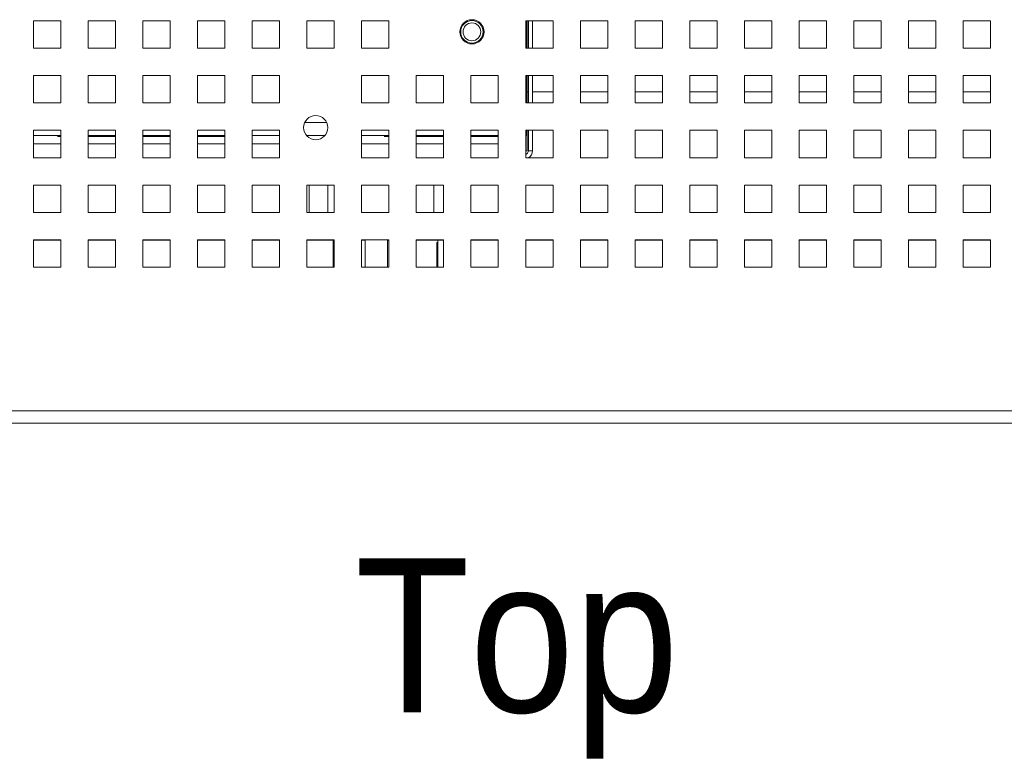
# Model space of a CAD drawing. Header units: inches. Extents: x 1 to 109, y 1 to 85.
# Tile 58 of 68: x 50.36 to 56.36, y 65.36 to 69.88. Entities that reach past the tile are written whole.
import ezdxf

# ---------------------------------------------------------------- set-up
doc = ezdxf.new("R2010")
doc.units = ezdxf.units.IN
doc.header["$MEASUREMENT"] = 0
doc.styles.add('SLDTEXTSTYLE1', font='GOTHIC.TTF', dxfattribs={"width": 0.913})

msp = doc.modelspace()

# ---------------------------------------------------------------- linework, layer by layer
at = {"color": 7, "linetype": 'Continuous', "lineweight": 15, "ltscale": 5}
for p, q in [((50.6056, 69.8681), (50.4389, 69.8681)), ((50.4389, 69.8681), (50.4389, 69.7014)), ((50.6056, 69.7014), (50.6056, 69.8681)), ((50.9389, 69.8681), (50.7722, 69.8681)), ((50.7722, 69.8681), (50.7722, 69.7014)), ((50.9389, 69.7014), (50.9389, 69.8681)), ((51.2722, 69.8681), (51.1056, 69.8681)), ((51.1056, 69.8681), (51.1056, 69.7014)), ((51.2722, 69.7014), (51.2722, 69.8681)), ((51.6056, 69.8681), (51.4389, 69.8681)), ((51.4389, 69.8681), (51.4389, 69.7014)), ((51.6056, 69.7014), (51.6056, 69.8681)), ((51.9389, 69.8681), (51.7722, 69.8681)), ((51.7722, 69.8681), (51.7722, 69.7014)), ((51.9389, 69.7014), (51.9389, 69.8681)), ((52.2722, 69.8681), (52.1056, 69.8681)), ((52.1056, 69.8681), (52.1056, 69.7014)), ((52.2722, 69.7014), (52.2722, 69.8681)), ((52.6056, 69.8681), (52.4389, 69.8681)), ((52.4389, 69.8681), (52.4389, 69.7014)), ((52.6056, 69.7014), (52.6056, 69.8681)), ((53.6056, 69.8681), (53.4389, 69.8681)), ((53.4389, 69.8681), (53.4389, 69.7014)), ((53.4439, 69.7014), (53.4439, 69.8681)), ((53.4472, 69.7014), (53.4472, 69.8681)), ((53.4556, 69.7014), (53.4556, 69.8681)), ((53.4806, 69.8681), (53.4806, 69.7014)), ((53.6056, 69.7014), (53.6056, 69.8681)), ((53.9389, 69.8681), (53.7722, 69.8681)), ((53.7722, 69.8681), (53.7722, 69.7014)), ((53.9389, 69.7014), (53.9389, 69.8681)), ((54.2722, 69.8681), (54.1056, 69.8681)), ((54.1056, 69.8681), (54.1056, 69.7014)), ((54.2722, 69.7014), (54.2722, 69.8681)), ((54.6056, 69.8681), (54.4389, 69.8681)), ((54.4389, 69.8681), (54.4389, 69.7014)), ((54.6056, 69.7014), (54.6056, 69.8681)), ((54.9389, 69.8681), (54.7722, 69.8681)), ((54.7722, 69.8681), (54.7722, 69.7014)), ((54.9389, 69.7014), (54.9389, 69.8681)), ((55.2722, 69.8681), (55.1056, 69.8681)), ((55.1056, 69.8681), (55.1056, 69.7014)), ((55.2722, 69.7014), (55.2722, 69.8681)), ((55.6056, 69.8681), (55.4389, 69.8681)), ((55.4389, 69.8681), (55.4389, 69.7014)), ((55.6056, 69.7014), (55.6056, 69.8681)), ((55.9389, 69.8681), (55.7722, 69.8681)), ((55.7722, 69.8681), (55.7722, 69.7014)), ((55.9389, 69.7014), (55.9389, 69.8681)), ((56.2722, 69.8681), (56.1056, 69.8681)), ((56.1056, 69.8681), (56.1056, 69.7014)), ((56.2722, 69.7014), (56.2722, 69.8681)), ((50.4389, 69.7014), (50.6056, 69.7014)), ((50.7722, 69.7014), (50.9389, 69.7014)), ((51.1056, 69.7014), (51.2722, 69.7014)), ((51.4389, 69.7014), (51.6056, 69.7014)), ((51.7722, 69.7014), (51.9389, 69.7014)), ((52.1056, 69.7014), (52.2722, 69.7014)), ((52.4389, 69.7014), (52.6056, 69.7014)), ((53.4389, 69.7014), (53.6056, 69.7014)), ((53.7722, 69.7014), (53.9389, 69.7014)), ((54.1056, 69.7014), (54.2722, 69.7014)), ((54.4389, 69.7014), (54.6056, 69.7014)), ((54.7722, 69.7014), (54.9389, 69.7014)), ((55.1056, 69.7014), (55.2722, 69.7014)), ((55.4389, 69.7014), (55.6056, 69.7014)), ((55.7722, 69.7014), (55.9389, 69.7014)), ((56.1056, 69.7014), (56.2722, 69.7014)), ((50.6056, 69.5348), (50.4389, 69.5348)), ((50.4389, 69.5348), (50.4389, 69.3681)), ((50.6056, 69.3681), (50.6056, 69.5348)), ((50.9389, 69.5348), (50.7722, 69.5348)), ((50.7722, 69.5348), (50.7722, 69.3681)), ((50.9389, 69.3681), (50.9389, 69.5348)), ((51.2722, 69.5348), (51.1056, 69.5348)), ((51.1056, 69.5348), (51.1056, 69.3681)), ((51.2722, 69.3681), (51.2722, 69.5348)), ((51.6056, 69.5348), (51.4389, 69.5348)), ((51.4389, 69.5348), (51.4389, 69.3681)), ((51.6056, 69.3681), (51.6056, 69.5348)), ((51.9389, 69.5348), (51.7722, 69.5348)), ((51.7722, 69.5348), (51.7722, 69.3681)), ((51.9389, 69.3681), (51.9389, 69.5348)), ((52.6056, 69.5348), (52.4389, 69.5348)), ((52.4389, 69.5348), (52.4389, 69.3681)), ((52.6056, 69.3681), (52.6056, 69.5348)), ((52.9389, 69.5348), (52.7722, 69.5348)), ((52.7722, 69.5348), (52.7722, 69.3681)), ((52.9389, 69.3681), (52.9389, 69.5348)), ((53.2722, 69.5348), (53.1056, 69.5348)), ((53.1056, 69.5348), (53.1056, 69.3681)), ((53.2722, 69.3681), (53.2722, 69.5348)), ((53.6056, 69.5348), (53.4389, 69.5348)), ((53.4389, 69.5348), (53.4389, 69.3681)), ((53.4439, 69.3681), (53.4439, 69.5348)), ((53.4472, 69.3681), (53.4472, 69.5348)), ((53.4556, 69.3681), (53.4556, 69.5348)), ((53.4806, 69.5348), (53.4806, 69.3681)), ((53.6056, 69.3681), (53.6056, 69.5348)), ((53.9389, 69.5348), (53.7722, 69.5348)), ((53.7722, 69.5348), (53.7722, 69.3681)), ((53.9389, 69.3681), (53.9389, 69.5348)), ((54.2722, 69.5348), (54.1056, 69.5348)), ((54.1056, 69.5348), (54.1056, 69.3681)), ((54.2722, 69.3681), (54.2722, 69.5348)), ((54.6056, 69.5348), (54.4389, 69.5348)), ((54.4389, 69.5348), (54.4389, 69.3681)), ((54.6056, 69.3681), (54.6056, 69.5348)), ((54.9389, 69.5348), (54.7722, 69.5348)), ((54.7722, 69.5348), (54.7722, 69.3681)), ((54.9389, 69.3681), (54.9389, 69.5348)), ((55.2722, 69.5348), (55.1056, 69.5348)), ((55.1056, 69.5348), (55.1056, 69.3681)), ((55.2722, 69.3681), (55.2722, 69.5348)), ((55.6056, 69.5348), (55.4389, 69.5348)), ((55.4389, 69.5348), (55.4389, 69.3681)), ((55.6056, 69.3681), (55.6056, 69.5348)), ((55.9389, 69.5348), (55.7722, 69.5348)), ((55.7722, 69.5348), (55.7722, 69.3681)), ((55.9389, 69.3681), (55.9389, 69.5348)), ((56.2722, 69.5348), (56.1056, 69.5348)), ((56.1056, 69.5348), (56.1056, 69.3681)), ((56.2722, 69.3681), (56.2722, 69.5348)), ((53.4472, 69.4349), (53.4556, 69.4349)), ((53.4806, 69.4349), (53.6056, 69.4349)), ((53.7722, 69.4349), (53.9389, 69.4349)), ((54.1056, 69.4349), (54.2722, 69.4349)), ((54.4389, 69.4349), (54.6056, 69.4349)), ((54.7722, 69.4349), (54.9389, 69.4349)), ((55.1056, 69.4349), (55.2722, 69.4349)), ((55.4389, 69.4349), (55.6056, 69.4349)), ((55.7722, 69.4349), (55.9389, 69.4349)), ((56.1056, 69.4349), (56.2722, 69.4349)), ((50.4389, 69.3681), (50.6056, 69.3681)), ((50.7722, 69.3681), (50.9389, 69.3681)), ((51.1056, 69.3681), (51.2722, 69.3681)), ((51.4389, 69.3681), (51.6056, 69.3681)), ((51.7722, 69.3681), (51.9389, 69.3681)), ((52.4389, 69.3681), (52.6056, 69.3681)), ((52.7722, 69.3681), (52.9389, 69.3681)), ((53.1056, 69.3681), (53.2722, 69.3681)), ((53.4389, 69.3681), (53.6056, 69.3681)), ((53.7722, 69.3681), (53.9389, 69.3681)), ((54.1056, 69.3681), (54.2722, 69.3681)), ((54.4389, 69.3681), (54.6056, 69.3681)), ((54.7722, 69.3681), (54.9389, 69.3681)), ((55.1056, 69.3681), (55.2722, 69.3681)), ((55.4389, 69.3681), (55.6056, 69.3681)), ((55.7722, 69.3681), (55.9389, 69.3681)), ((56.1056, 69.3681), (56.2722, 69.3681)), ((50.6056, 69.2014), (50.4389, 69.2014)), ((50.4389, 69.2014), (50.4389, 69.0348)), ((50.6056, 69.0348), (50.6056, 69.2014)), ((50.9389, 69.2014), (50.7722, 69.2014)), ((50.7722, 69.2014), (50.7722, 69.0348)), ((50.9389, 69.0348), (50.9389, 69.2014)), ((51.2722, 69.2014), (51.1056, 69.2014)), ((51.1056, 69.2014), (51.1056, 69.0348)), ((51.2722, 69.0348), (51.2722, 69.2014)), ((51.6056, 69.2014), (51.4389, 69.2014)), ((51.4389, 69.2014), (51.4389, 69.0348)), ((51.6056, 69.0348), (51.6056, 69.2014)), ((51.9389, 69.2014), (51.7722, 69.2014)), ((51.7722, 69.2014), (51.7722, 69.0348)), ((51.9389, 69.0348), (51.9389, 69.2014)), ((52.6056, 69.2014), (52.4389, 69.2014)), ((52.4389, 69.2014), (52.4389, 69.0348)), ((52.6056, 69.0348), (52.6056, 69.2014)), ((52.9389, 69.2014), (52.7722, 69.2014)), ((52.7722, 69.2014), (52.7722, 69.0348)), ((52.9389, 69.0348), (52.9389, 69.2014)), ((53.2722, 69.2014), (53.1056, 69.2014)), ((53.1056, 69.2014), (53.1056, 69.0348)), ((53.2722, 69.0348), (53.2722, 69.2014)), ((53.6056, 69.2014), (53.4389, 69.2014)), ((53.4389, 69.2014), (53.4389, 69.0348)), ((53.4439, 69.2014), (53.4439, 69.1691)), ((53.4472, 69.0774), (53.4472, 69.2014)), ((53.4556, 69.0774), (53.4556, 69.2014)), ((53.4806, 69.2014), (53.4806, 69.0774)), ((53.6056, 69.0348), (53.6056, 69.2014)), ((53.9389, 69.2014), (53.7722, 69.2014)), ((53.7722, 69.2014), (53.7722, 69.0348)), ((53.9389, 69.0348), (53.9389, 69.2014)), ((54.2722, 69.2014), (54.1056, 69.2014)), ((54.1056, 69.2014), (54.1056, 69.0348)), ((54.2722, 69.0348), (54.2722, 69.2014)), ((54.6056, 69.2014), (54.4389, 69.2014)), ((54.4389, 69.2014), (54.4389, 69.0348)), ((54.6056, 69.0348), (54.6056, 69.2014)), ((54.9389, 69.2014), (54.7722, 69.2014)), ((54.7722, 69.2014), (54.7722, 69.0348)), ((54.9389, 69.0348), (54.9389, 69.2014)), ((55.2722, 69.2014), (55.1056, 69.2014)), ((55.1056, 69.2014), (55.1056, 69.0348)), ((55.2722, 69.0348), (55.2722, 69.2014)), ((55.6056, 69.2014), (55.4389, 69.2014)), ((55.4389, 69.2014), (55.4389, 69.0348)), ((55.6056, 69.0348), (55.6056, 69.2014)), ((55.9389, 69.2014), (55.7722, 69.2014)), ((55.7722, 69.2014), (55.7722, 69.0348)), ((55.9389, 69.0348), (55.9389, 69.2014)), ((56.2722, 69.2014), (56.1056, 69.2014)), ((56.1056, 69.2014), (56.1056, 69.0348)), ((56.2722, 69.0348), (56.2722, 69.2014)), ((50.6056, 69.1691), (50.4389, 69.1691)), ((50.5856, 69.1637), (50.6056, 69.1637)), ((50.9389, 69.1691), (50.7722, 69.1691)), ((50.7722, 69.1637), (50.9389, 69.1637)), ((51.2722, 69.1691), (51.1056, 69.1691)), ((51.1056, 69.1637), (51.2722, 69.1637)), ((51.6056, 69.1691), (51.4389, 69.1691)), ((51.4389, 69.1637), (51.6056, 69.1637)), ((51.9389, 69.1691), (51.7722, 69.1691)), ((52.2148, 69.1691), (52.1046, 69.1691)), ((52.6056, 69.1691), (52.4389, 69.1691)), ((52.5772, 69.1637), (52.6056, 69.1637)), ((52.9389, 69.1691), (52.7722, 69.1691)), ((52.7722, 69.1637), (52.9389, 69.1637)), ((53.2722, 69.1691), (53.1056, 69.1691)), ((53.1056, 69.1637), (53.2722, 69.1637)), ((53.4439, 69.1691), (53.4389, 69.1691)), ((53.4472, 69.0774), (53.4389, 69.0774)), ((53.4806, 69.0774), (53.4556, 69.0774)), ((50.4389, 69.0348), (50.6056, 69.0348)), ((50.7722, 69.0348), (50.9389, 69.0348)), ((51.1056, 69.0348), (51.2722, 69.0348)), ((51.4389, 69.0348), (51.6056, 69.0348)), ((51.7722, 69.0348), (51.9389, 69.0348)), ((52.4389, 69.0348), (52.6056, 69.0348)), ((52.7722, 69.0348), (52.9389, 69.0348)), ((53.1056, 69.0348), (53.2722, 69.0348)), ((53.4389, 69.0348), (53.6056, 69.0348)), ((53.7722, 69.0348), (53.9389, 69.0348)), ((54.1056, 69.0348), (54.2722, 69.0348)), ((54.4389, 69.0348), (54.6056, 69.0348)), ((54.7722, 69.0348), (54.9389, 69.0348)), ((55.1056, 69.0348), (55.2722, 69.0348)), ((55.4389, 69.0348), (55.6056, 69.0348)), ((55.7722, 69.0348), (55.9389, 69.0348)), ((56.1056, 69.0348), (56.2722, 69.0348)), ((50.6056, 68.8681), (50.4389, 68.8681)), ((50.4389, 68.8681), (50.4389, 68.7014)), ((50.6056, 68.7014), (50.6056, 68.8681)), ((50.9389, 68.8681), (50.7722, 68.8681)), ((50.7722, 68.8681), (50.7722, 68.7014)), ((50.9389, 68.7014), (50.9389, 68.8681)), ((51.2722, 68.8681), (51.1056, 68.8681)), ((51.1056, 68.8681), (51.1056, 68.7014)), ((51.2722, 68.7014), (51.2722, 68.8681)), ((51.6056, 68.8681), (51.4389, 68.8681)), ((51.4389, 68.8681), (51.4389, 68.7014)), ((51.6056, 68.7014), (51.6056, 68.8681)), ((51.9389, 68.8681), (51.7722, 68.8681)), ((51.7722, 68.8681), (51.7722, 68.7014)), ((51.9389, 68.7014), (51.9389, 68.8681)), ((52.2722, 68.8681), (52.1056, 68.8681)), ((52.1056, 68.8681), (52.1056, 68.7014)), ((52.1203, 68.8681), (52.1203, 68.7014)), ((52.234, 68.8681), (52.234, 68.7014)), ((52.2722, 68.7014), (52.2722, 68.8681)), ((52.6056, 68.8681), (52.4389, 68.8681)), ((52.4389, 68.8681), (52.4389, 68.7014)), ((52.6056, 68.7014), (52.6056, 68.8681)), ((52.9389, 68.8681), (52.7722, 68.8681)), ((52.7722, 68.8681), (52.7722, 68.7014)), ((52.8802, 68.8681), (52.8802, 68.7014)), ((52.9389, 68.7014), (52.9389, 68.8681)), ((53.2722, 68.8681), (53.1056, 68.8681)), ((53.1056, 68.8681), (53.1056, 68.7014)), ((53.2722, 68.7014), (53.2722, 68.8681)), ((53.6056, 68.8681), (53.4389, 68.8681)), ((53.4389, 68.8681), (53.4389, 68.7014)), ((53.6056, 68.7014), (53.6056, 68.8681)), ((53.9389, 68.8681), (53.7722, 68.8681)), ((53.7722, 68.8681), (53.7722, 68.7014)), ((53.9389, 68.7014), (53.9389, 68.8681)), ((54.2722, 68.8681), (54.1056, 68.8681)), ((54.1056, 68.8681), (54.1056, 68.7014)), ((54.2722, 68.7014), (54.2722, 68.8681)), ((54.6056, 68.8681), (54.4389, 68.8681)), ((54.4389, 68.8681), (54.4389, 68.7014)), ((54.6056, 68.7014), (54.6056, 68.8681)), ((54.9389, 68.8681), (54.7722, 68.8681)), ((54.7722, 68.8681), (54.7722, 68.7014)), ((54.9389, 68.7014), (54.9389, 68.8681)), ((55.2722, 68.8681), (55.1056, 68.8681)), ((55.1056, 68.8681), (55.1056, 68.7014)), ((55.2722, 68.7014), (55.2722, 68.8681)), ((55.6056, 68.8681), (55.4389, 68.8681)), ((55.4389, 68.8681), (55.4389, 68.7014)), ((55.6056, 68.7014), (55.6056, 68.8681)), ((55.9389, 68.8681), (55.7722, 68.8681)), ((55.7722, 68.8681), (55.7722, 68.7014)), ((55.9389, 68.7014), (55.9389, 68.8681)), ((56.2722, 68.8681), (56.1056, 68.8681)), ((56.1056, 68.8681), (56.1056, 68.7014)), ((56.2722, 68.7014), (56.2722, 68.8681)), ((50.4389, 68.7014), (50.6056, 68.7014)), ((50.7722, 68.7014), (50.9389, 68.7014)), ((51.1056, 68.7014), (51.2722, 68.7014)), ((51.4389, 68.7014), (51.6056, 68.7014)), ((51.7722, 68.7014), (51.9389, 68.7014)), ((52.1056, 68.7014), (52.2722, 68.7014)), ((52.4389, 68.7014), (52.6056, 68.7014)), ((52.7722, 68.7014), (52.9389, 68.7014)), ((53.1056, 68.7014), (53.2722, 68.7014)), ((53.4389, 68.7014), (53.6056, 68.7014)), ((53.7722, 68.7014), (53.9389, 68.7014)), ((54.1056, 68.7014), (54.2722, 68.7014)), ((54.4389, 68.7014), (54.6056, 68.7014)), ((54.7722, 68.7014), (54.9389, 68.7014)), ((55.1056, 68.7014), (55.2722, 68.7014)), ((55.4389, 68.7014), (55.6056, 68.7014)), ((55.7722, 68.7014), (55.9389, 68.7014)), ((56.1056, 68.7014), (56.2722, 68.7014)), ((50.6056, 68.5348), (50.4389, 68.5348)), ((50.4389, 68.5348), (50.4389, 68.3681)), ((50.6056, 68.5327), (50.4389, 68.5327)), ((50.6056, 68.3681), (50.6056, 68.5348)), ((50.9389, 68.5348), (50.7722, 68.5348)), ((50.7722, 68.5348), (50.7722, 68.3681)), ((50.8409, 68.5327), (50.7722, 68.5327)), ((50.8409, 68.5327), (50.9389, 68.5327)), ((50.9389, 68.3681), (50.9389, 68.5348)), ((51.2722, 68.5348), (51.1056, 68.5348)), ((51.1056, 68.5348), (51.1056, 68.3681)), ((51.1056, 68.5327), (51.2722, 68.5327)), ((51.2722, 68.3681), (51.2722, 68.5348)), ((51.6056, 68.5348), (51.4389, 68.5348)), ((51.4389, 68.5348), (51.4389, 68.3681)), ((51.4389, 68.5327), (51.6056, 68.5327)), ((51.6056, 68.3681), (51.6056, 68.5348)), ((51.9389, 68.5348), (51.7722, 68.5348)), ((51.7722, 68.5348), (51.7722, 68.3681)), ((51.7722, 68.5327), (51.9389, 68.5327)), ((51.9389, 68.3681), (51.9389, 68.5348)), ((52.2722, 68.5348), (52.1056, 68.5348)), ((52.1056, 68.5348), (52.1056, 68.3681)), ((52.2722, 68.5327), (52.1056, 68.5327)), ((52.2667, 68.3681), (52.2667, 68.5327)), ((52.2722, 68.3681), (52.2722, 68.5348)), ((52.6056, 68.5348), (52.4389, 68.5348)), ((52.4389, 68.5348), (52.4389, 68.3681)), ((52.4618, 68.5327), (52.4389, 68.5327)), ((52.4618, 68.5348), (52.4618, 68.3681)), ((52.5976, 68.3681), (52.5976, 68.5348)), ((52.6056, 68.5327), (52.5976, 68.5327)), ((52.6056, 68.3681), (52.6056, 68.5348)), ((52.9389, 68.5348), (52.7722, 68.5348)), ((52.7722, 68.5348), (52.7722, 68.3681)), ((52.9389, 68.5327), (52.7722, 68.5327)), ((52.9026, 68.5327), (52.9026, 68.3681)), ((52.9389, 68.3681), (52.9389, 68.5348)), ((53.2722, 68.5348), (53.1056, 68.5348)), ((53.1056, 68.5348), (53.1056, 68.3681)), ((53.2722, 68.5327), (53.1056, 68.5327)), ((53.2722, 68.3681), (53.2722, 68.5348)), ((53.6056, 68.5348), (53.4389, 68.5348)), ((53.4389, 68.5348), (53.4389, 68.3681)), ((53.6056, 68.5327), (53.4389, 68.5327)), ((53.6056, 68.3681), (53.6056, 68.5348)), ((53.9389, 68.5348), (53.7722, 68.5348)), ((53.7722, 68.5348), (53.7722, 68.3681)), ((53.9389, 68.5327), (53.7722, 68.5327)), ((53.9389, 68.3681), (53.9389, 68.5348)), ((54.2722, 68.5348), (54.1056, 68.5348)), ((54.1056, 68.5348), (54.1056, 68.3681)), ((54.2722, 68.5327), (54.1056, 68.5327)), ((54.2722, 68.3681), (54.2722, 68.5348)), ((54.6056, 68.5348), (54.4389, 68.5348)), ((54.4389, 68.5348), (54.4389, 68.3681)), ((54.6056, 68.5327), (54.4389, 68.5327)), ((54.6056, 68.3681), (54.6056, 68.5348)), ((54.9389, 68.5348), (54.7722, 68.5348)), ((54.7722, 68.5348), (54.7722, 68.3681)), ((54.9389, 68.5327), (54.7722, 68.5327)), ((54.9389, 68.3681), (54.9389, 68.5348)), ((55.2722, 68.5348), (55.1056, 68.5348)), ((55.1056, 68.5348), (55.1056, 68.3681)), ((55.1159, 68.5327), (55.1056, 68.5327)), ((55.1159, 68.5327), (55.1159, 68.5348)), ((55.1784, 68.5327), (55.1159, 68.5327)), ((55.1784, 68.5327), (55.1784, 68.5348)), ((55.1784, 68.5327), (55.2722, 68.5327)), ((55.2722, 68.3681), (55.2722, 68.5348)), ((55.6056, 68.5348), (55.4389, 68.5348)), ((55.4389, 68.5348), (55.4389, 68.3681)), ((55.4389, 68.5327), (55.6056, 68.5327)), ((55.6056, 68.3681), (55.6056, 68.5348)), ((55.9389, 68.5348), (55.7722, 68.5348)), ((55.7722, 68.5348), (55.7722, 68.3681)), ((55.7722, 68.5327), (55.9389, 68.5327)), ((55.9389, 68.3681), (55.9389, 68.5348)), ((56.2722, 68.5348), (56.1056, 68.5348)), ((56.1056, 68.5348), (56.1056, 68.3681)), ((56.1056, 68.5327), (56.2722, 68.5327)), ((56.2722, 68.3681), (56.2722, 68.5348)), ((52.8967, 68.5177), (52.8967, 68.3681)), ((52.8967, 68.5177), (52.9026, 68.5177)), ((50.4389, 68.3681), (50.6056, 68.3681)), ((50.7722, 68.3681), (50.9389, 68.3681)), ((51.1056, 68.3681), (51.2722, 68.3681)), ((51.4389, 68.3681), (51.6056, 68.3681)), ((51.7722, 68.3681), (51.9389, 68.3681)), ((52.1056, 68.3681), (52.2722, 68.3681)), ((52.4389, 68.3681), (52.6056, 68.3681)), ((52.7722, 68.3681), (52.9389, 68.3681)), ((53.1056, 68.3681), (53.2722, 68.3681)), ((53.4389, 68.3681), (53.6056, 68.3681)), ((53.7722, 68.3681), (53.9389, 68.3681)), ((54.1056, 68.3681), (54.2722, 68.3681)), ((54.4389, 68.3681), (54.6056, 68.3681)), ((54.7722, 68.3681), (54.9389, 68.3681)), ((55.1056, 68.3681), (55.2722, 68.3681)), ((55.4389, 68.3681), (55.6056, 68.3681)), ((55.7722, 68.3681), (55.9389, 68.3681)), ((56.1056, 68.3681), (56.2722, 68.3681)), ((44.7129, 67.4921), (62.3312, 67.4921)), ((62.3554, 67.4181), (44.6887, 67.4181))]:
    msp.add_line(p, q, dxfattribs=at)
at = {"color": 8, "linetype": 'Continuous', "lineweight": 15, "ltscale": 5}
for p, q in [((52.0927, 69.2489), (52.2267, 69.2489)), ((50.4389, 69.12), (50.6056, 69.12)), ((50.7722, 69.12), (50.9389, 69.12)), ((51.1056, 69.12), (51.2722, 69.12)), ((51.4389, 69.12), (51.6056, 69.12)), ((51.7722, 69.12), (51.9389, 69.12)), ((52.4389, 69.12), (52.6056, 69.12)), ((52.7722, 69.12), (52.9389, 69.12)), ((53.1056, 69.12), (53.2722, 69.12)), ((50.8409, 68.5348), (50.8409, 68.5327))]:
    msp.add_line(p, q, dxfattribs=at)
at = {"color": 7, "linetype": 'Continuous', "lineweight": 15, "ltscale": 25}
for centre, radius in [((53.1114, 69.8014), 0.0737), ((53.1114, 69.8014), 0.0683), ((53.1114, 69.8014), 0.0542), ((52.1597, 69.2181), 0.0738)]:
    msp.add_circle(centre, radius, dxfattribs=at)
for radius, start in [(0.0242, 288.08001), (0.0492, 299.79641)]:
    msp.add_arc((53.4314, 69.0774), radius, start, 0, dxfattribs=at)

# ---------------------------------------------------------------- texts
at = {"color": 7, "linetype": 'Continuous', "lineweight": 0, "ltscale": 5, "insert": (52.3987, 66.5949), "char_height": 0.9375, "attachment_point": 1, "style": 'SLDTEXTSTYLE1'}
msp.add_mtext('Top', dxfattribs=at)

doc.saveas('drawing.dxf')
